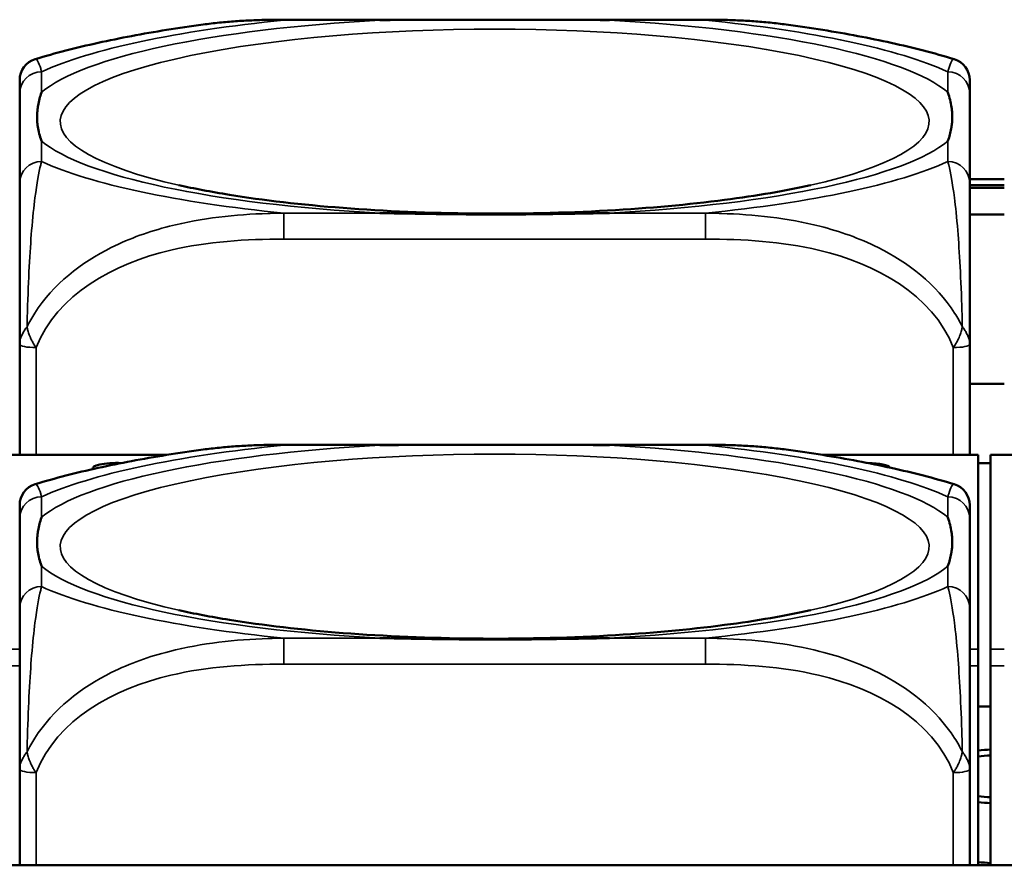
# Model space of a CAD drawing. Header units: inches. Extents: x 3.3 to 58.3, y 0.8 to 38.3.
# Tile 20 of 162: x 24.258 to 24.968, y 3.369 to 3.979. Entities that reach past the tile are written whole.
import ezdxf

# ---------------------------------------------------------------- set-up
doc = ezdxf.new("R2010")
doc.units = ezdxf.units.IN
doc.header["$MEASUREMENT"] = 0
doc.layers.add('Visible (ANSI)', color=7, linetype='Continuous', lineweight=50)
doc.layers.add('Visible Narrow (ANSI)', color=7, linetype='Continuous', lineweight=35)

msp = doc.modelspace()

# ---------------------------------------------------------------- linework, layer by layer
at = {"layer": 'Visible (ANSI)'}
for p, q in [((24.4489, 3.97861), (24.75282, 3.97861)), ((24.25834, 3.92565), (24.25834, 3.86096)), ((24.94337, 3.86096), (24.94337, 3.92565)), ((24.94337, 3.86351), (24.96834, 3.86351)), ((24.96834, 3.85925), (24.94337, 3.85925)), ((24.96834, 3.8573), (24.94337, 3.8573)), ((24.94337, 3.83816), (24.96834, 3.83816)), ((24.25834, 3.74465), (24.25834, 3.66472)), ((24.94337, 3.66472), (24.94337, 3.74465)), ((24.96834, 3.71603), (24.94337, 3.71603)), ((24.4489, 3.67209), (24.75282, 3.67209)), ((24.36442, 3.66472), (24.24848, 3.66472)), ((24.94948, 3.66472), (24.8373, 3.66472)), ((24.94948, 3.66472), (24.94948, 3.6645)), ((24.94948, 3.52465), (24.94948, 3.6645)), ((24.95848, 3.6645), (24.95848, 3.66472)), ((25.07442, 3.66472), (24.95848, 3.66472)), ((24.95848, 3.6645), (24.95848, 3.52465)), ((24.95848, 3.65873), (24.94948, 3.65873)), ((24.25834, 3.61913), (24.25834, 3.55444)), ((24.94337, 3.55444), (24.94337, 3.61913)), ((24.94948, 3.52465), (24.94948, 3.51275)), ((24.95848, 3.51275), (24.95848, 3.52465)), ((24.94948, 3.51275), (24.94948, 3.3688)), ((24.95848, 3.51275), (24.95848, 3.3688)), ((24.94948, 3.48344), (24.95848, 3.48344)), ((24.25834, 3.43814), (24.25834, 3.3688)), ((24.94337, 3.3688), (24.94337, 3.43814)), ((33.5021, 3.3688), (22.08707, 3.3688))]:
    msp.add_line(p, q, dxfattribs=at)
for centre, start, end in [((24.27409, 3.93508), 106.91867, 180), ((24.92763, 3.93508), 0, 73.08133), ((24.27409, 3.62856), 106.91867, 180), ((24.92763, 3.62856), 0, 73.08133)]:
    msp.add_arc(centre, 0.01575, start, end, dxfattribs=at)
for centre, major_axis, start_param, end_param in [((24.32848, 3.65521), (-0.0175, 0), 4.533594, 6.455023), ((24.86848, 3.65521), (0.0175, 0), 0.102962, 1.490952), ((24.98258, 3.43298), (0.094, 0), 1.830012, 1.930575), ((24.98258, 3.43298), (0.075, 0), 1.897854, 2.027796), ((24.98258, 3.43298), (-0.075, 0), 1.113797, 1.243739), ((24.98258, 3.43298), (-0.094, 0), 1.211017, 1.31158), ((24.98258, 3.38999), (-0.095, 0), 1.214974, 1.314371)]:
    msp.add_ellipse(centre, major_axis=major_axis, ratio=0.21286, start_param=start_param, end_param=end_param, dxfattribs=at)
for points, knots in [([(24.39055, 3.9751), (24.39447, 3.97563), (24.39839, 3.97609), (24.40622, 3.97688), (24.41013, 3.97721), (24.41794, 3.97775), (24.42184, 3.97797), (24.42962, 3.9783), (24.4335, 3.97842), (24.44123, 3.97857), (24.44507, 3.97861), (24.4489, 3.97861)], [-0.1421395, -0.1421395, -0.1421395, -0.1421395, -0.1137116, -0.1137116, -0.0852837, -0.0852837, -0.0568558, -0.0568558, -0.0284279, -0.0284279, 0, 0, 0, 0]), ([(24.51811, 3.97825), (24.51855, 3.97825), (24.51898, 3.97826), (24.53549, 3.97852), (24.55155, 3.97857), (24.57451, 3.9786), (24.5812, 3.9786), (24.59038, 3.97861), (24.59285, 3.97861), (24.59693, 3.97861), (24.59854, 3.97861), (24.60167, 3.97861), (24.60319, 3.97861), (24.60676, 3.97861), (24.60881, 3.97861), (24.61499, 3.97861), (24.61911, 3.9786), (24.62885, 3.9786), (24.63445, 3.97859), (24.65421, 3.97855), (24.66825, 3.97849), (24.68273, 3.97826), (24.68317, 3.97825), (24.68361, 3.97825)], [-0.416114, -0.416114, -0.416114, -0.416114, -0.4127691, -0.4127691, -0.2896446, -0.2896446, -0.2388934, -0.2388934, -0.2201881, -0.2201881, -0.2080204, -0.2080204, -0.196499, -0.196499, -0.1809939, -0.1809939, -0.149741, -0.149741, -0.1073162, -0.1073162, 0, 0, 0.0033356, 0.0033356, 0.0033356, 0.0033356]), ([(24.75282, 3.97861), (24.75665, 3.97861), (24.76049, 3.97857), (24.76822, 3.97842), (24.77209, 3.9783), (24.77987, 3.97797), (24.78377, 3.97775), (24.79159, 3.97721), (24.7955, 3.97688), (24.80333, 3.97609), (24.80725, 3.97563), (24.81116, 3.9751)], [0, 0, 0, 0, 0.0284279, 0.0284279, 0.0568558, 0.0568558, 0.0852837, 0.0852837, 0.1137116, 0.1137116, 0.1421395, 0.1421395, 0.1421395, 0.1421395]), ([(24.39055, 3.9751), (24.38165, 3.97389), (24.3729, 3.9726), (24.35573, 3.96985), (24.34731, 3.96839), (24.33083, 3.96528), (24.32277, 3.96364), (24.30699, 3.96016), (24.29927, 3.95832), (24.28416, 3.95442), (24.27676, 3.95235), (24.26951, 3.95015)], [3.7088552, 3.7088552, 3.7088552, 3.7088552, 3.7874457, 3.7874457, 3.8660363, 3.8660363, 3.9446268, 3.9446268, 4.0232173, 4.0232173, 4.1018079, 4.1018079, 4.1018079, 4.1018079]), ([(24.93221, 3.95015), (24.92495, 3.95235), (24.91756, 3.95442), (24.90245, 3.95832), (24.89473, 3.96016), (24.87895, 3.96364), (24.87088, 3.96528), (24.8544, 3.96839), (24.84599, 3.96985), (24.82882, 3.9726), (24.82007, 3.97389), (24.81116, 3.9751)], [2.1813774, 2.1813774, 2.1813774, 2.1813774, 2.259968, 2.259968, 2.3385585, 2.3385585, 2.417149, 2.417149, 2.4957396, 2.4957396, 2.5743301, 2.5743301, 2.5743301, 2.5743301]), ([(24.94337, 3.92565), (24.94337, 3.92641), (24.94337, 3.92714), (24.94337, 3.92784), (24.94337, 3.93213), (24.94337, 3.93512), (24.94337, 3.93511)], [0, 0, 0, 0, 0.0272471, 0.0272471, 0.0272471, 0.1946839, 0.1946839, 0.1946839, 0.1946839]), ([(24.27409, 3.89108), (24.27406, 3.89117), (24.27402, 3.89126), (24.27278, 3.89477), (24.27192, 3.89806), (24.27121, 3.90282), (24.27107, 3.90422), (24.27096, 3.90615), (24.27094, 3.90668), (24.27092, 3.90754), (24.27091, 3.90788), (24.27091, 3.90855), (24.27091, 3.90887), (24.27093, 3.90963), (24.27094, 3.91007), (24.271, 3.9114), (24.27106, 3.91229), (24.27126, 3.9144), (24.27142, 3.91562), (24.27214, 3.91994), (24.27293, 3.92303), (24.27402, 3.92612), (24.27406, 3.92621), (24.27409, 3.9263)], [-0.416114, -0.416114, -0.416114, -0.416114, -0.4127691, -0.4127691, -0.2896446, -0.2896446, -0.2388934, -0.2388934, -0.2201881, -0.2201881, -0.2080204, -0.2080204, -0.196499, -0.196499, -0.1809939, -0.1809939, -0.149741, -0.149741, -0.1073162, -0.1073162, 0, 0, 0.0033356, 0.0033356, 0.0033356, 0.0033356]), ([(24.92763, 3.9263), (24.92766, 3.92621), (24.92769, 3.92612), (24.92894, 3.9226), (24.9298, 3.91905), (24.9305, 3.91404), (24.93065, 3.91259), (24.93076, 3.91061), (24.93078, 3.91008), (24.9308, 3.90921), (24.9308, 3.90887), (24.9308, 3.9082), (24.9308, 3.90788), (24.93079, 3.90712), (24.93078, 3.90669), (24.93072, 3.90538), (24.93066, 3.90452), (24.93045, 3.90248), (24.93029, 3.90132), (24.92957, 3.89722), (24.92878, 3.89434), (24.92769, 3.89126), (24.92766, 3.89117), (24.92763, 3.89108)], [-0.416114, -0.416114, -0.416114, -0.416114, -0.4127691, -0.4127691, -0.2896446, -0.2896446, -0.2388934, -0.2388934, -0.2201881, -0.2201881, -0.2080204, -0.2080204, -0.196499, -0.196499, -0.1809939, -0.1809939, -0.149741, -0.149741, -0.1073162, -0.1073162, 0, 0, 0.0033356, 0.0033356, 0.0033356, 0.0033356]), ([(24.25834, 3.86096), (24.25834, 3.85516), (24.25834, 3.84746), (24.25834, 3.83559), (24.25834, 3.81741), (24.25834, 3.78621), (24.25834, 3.74465)], [3.9382945, 3.9382945, 3.9382945, 3.9382945, 4.1457245, 4.1457245, 4.1457245, 4.463515, 4.463515, 4.463515, 4.463515]), ([(24.82851, 3.85928), (24.81099, 3.85534), (24.78994, 3.85167), (24.74081, 3.84527), (24.71222, 3.84266), (24.65124, 3.83925), (24.61874, 3.8385), (24.554, 3.83912), (24.52177, 3.8405), (24.46171, 3.84516), (24.43383, 3.84842), (24.39626, 3.8545), (24.38406, 3.85684), (24.37321, 3.85928)], [5.469743, 5.469743, 5.469743, 5.469743, 5.734301, 5.734301, 6.025686, 6.025686, 6.328033, 6.328033, 6.632722, 6.632722, 6.932824, 6.932824, 7.096627, 7.096627, 7.096627, 7.096627]), ([(24.94337, 3.74465), (24.94337, 3.78621), (24.94337, 3.81741), (24.94337, 3.83559), (24.94337, 3.84746), (24.94337, 3.85516), (24.94337, 3.86096)], [-0.5252205, -0.5252205, -0.5252205, -0.5252205, -0.20743, -0.20743, -0.20743, 0, 0, 0, 0]), ([(24.68361, 3.83914), (24.68317, 3.83913), (24.68273, 3.83912), (24.66825, 3.83888), (24.65421, 3.83861), (24.63445, 3.83835), (24.62885, 3.83828), (24.61911, 3.8382), (24.61499, 3.83818), (24.60881, 3.83815), (24.60676, 3.83815), (24.60319, 3.83814), (24.60167, 3.83814), (24.59854, 3.83814), (24.59693, 3.83814), (24.59285, 3.83815), (24.59038, 3.83816), (24.5812, 3.83821), (24.57451, 3.83827), (24.55155, 3.83853), (24.53549, 3.83885), (24.51898, 3.83912), (24.51855, 3.83913), (24.51811, 3.83914)], [-0.4149464, -0.4149464, -0.4149464, -0.4149464, -0.41162, -0.41162, -0.3046026, -0.3046026, -0.2622958, -0.2622958, -0.23113, -0.23113, -0.215668, -0.215668, -0.2041787, -0.2041787, -0.1920448, -0.1920448, -0.1733916, -0.1733916, -0.1227817, -0.1227817, 0, 0, 0.0033356, 0.0033356, 0.0033356, 0.0033356]), ([(24.39055, 3.66858), (24.39447, 3.66912), (24.39839, 3.66957), (24.40622, 3.67036), (24.41013, 3.67069), (24.41794, 3.67124), (24.42184, 3.67145), (24.42962, 3.67179), (24.4335, 3.6719), (24.44123, 3.67205), (24.44507, 3.67209), (24.4489, 3.67209)], [-0.1421395, -0.1421395, -0.1421395, -0.1421395, -0.1137116, -0.1137116, -0.0852837, -0.0852837, -0.0568558, -0.0568558, -0.0284279, -0.0284279, 0, 0, 0, 0]), ([(24.51811, 3.67173), (24.51855, 3.67174), (24.51898, 3.67174), (24.53549, 3.672), (24.55155, 3.67205), (24.57451, 3.67208), (24.5812, 3.67209), (24.59038, 3.67209), (24.59285, 3.67209), (24.59693, 3.67209), (24.59854, 3.67209), (24.60167, 3.67209), (24.60319, 3.67209), (24.60676, 3.67209), (24.60881, 3.67209), (24.61499, 3.67209), (24.61911, 3.67209), (24.62885, 3.67208), (24.63445, 3.67208), (24.65421, 3.67203), (24.66825, 3.67197), (24.68273, 3.67174), (24.68317, 3.67174), (24.68361, 3.67173)], [-0.416114, -0.416114, -0.416114, -0.416114, -0.4127691, -0.4127691, -0.2896446, -0.2896446, -0.2388934, -0.2388934, -0.2201881, -0.2201881, -0.2080204, -0.2080204, -0.196499, -0.196499, -0.1809939, -0.1809939, -0.149741, -0.149741, -0.1073162, -0.1073162, 0, 0, 0.0033356, 0.0033356, 0.0033356, 0.0033356]), ([(24.75282, 3.67209), (24.75665, 3.67209), (24.76049, 3.67205), (24.76822, 3.6719), (24.77209, 3.67179), (24.77987, 3.67145), (24.78377, 3.67124), (24.79159, 3.67069), (24.7955, 3.67036), (24.80333, 3.66957), (24.80725, 3.66912), (24.81116, 3.66858)], [0, 0, 0, 0, 0.0284279, 0.0284279, 0.0568558, 0.0568558, 0.0852837, 0.0852837, 0.1137116, 0.1137116, 0.1421395, 0.1421395, 0.1421395, 0.1421395]), ([(24.39055, 3.66858), (24.38165, 3.66738), (24.3729, 3.66608), (24.35573, 3.66333), (24.34731, 3.66187), (24.33083, 3.65876), (24.32277, 3.65712), (24.30699, 3.65364), (24.29927, 3.6518), (24.28416, 3.6479), (24.27676, 3.64583), (24.26951, 3.64363)], [3.7088552, 3.7088552, 3.7088552, 3.7088552, 3.7874457, 3.7874457, 3.8660363, 3.8660363, 3.9446268, 3.9446268, 4.0232173, 4.0232173, 4.1018079, 4.1018079, 4.1018079, 4.1018079]), ([(24.93221, 3.64363), (24.92495, 3.64583), (24.91756, 3.6479), (24.90245, 3.6518), (24.89473, 3.65364), (24.87895, 3.65712), (24.87088, 3.65876), (24.8544, 3.66187), (24.84599, 3.66333), (24.82882, 3.66608), (24.82007, 3.66738), (24.81116, 3.66858)], [2.1813774, 2.1813774, 2.1813774, 2.1813774, 2.259968, 2.259968, 2.3385585, 2.3385585, 2.417149, 2.417149, 2.4957396, 2.4957396, 2.5743301, 2.5743301, 2.5743301, 2.5743301]), ([(24.94337, 3.61913), (24.94337, 3.61989), (24.94337, 3.62063), (24.94337, 3.62132), (24.94337, 3.62561), (24.94337, 3.6286), (24.94337, 3.62859)], [0, 0, 0, 0, 0.0272471, 0.0272471, 0.0272471, 0.1946839, 0.1946839, 0.1946839, 0.1946839]), ([(24.27409, 3.58456), (24.27406, 3.58465), (24.27402, 3.58474), (24.27278, 3.58825), (24.27192, 3.59154), (24.27121, 3.59631), (24.27107, 3.5977), (24.27096, 3.59964), (24.27094, 3.60016), (24.27092, 3.60102), (24.27091, 3.60136), (24.27091, 3.60203), (24.27091, 3.60235), (24.27093, 3.60312), (24.27094, 3.60355), (24.271, 3.60488), (24.27106, 3.60577), (24.27126, 3.60788), (24.27142, 3.6091), (24.27214, 3.61342), (24.27293, 3.61651), (24.27402, 3.6196), (24.27406, 3.61969), (24.27409, 3.61979)], [-0.416114, -0.416114, -0.416114, -0.416114, -0.4127691, -0.4127691, -0.2896446, -0.2896446, -0.2388934, -0.2388934, -0.2201881, -0.2201881, -0.2080204, -0.2080204, -0.196499, -0.196499, -0.1809939, -0.1809939, -0.149741, -0.149741, -0.1073162, -0.1073162, 0, 0, 0.0033356, 0.0033356, 0.0033356, 0.0033356]), ([(24.92763, 3.61979), (24.92766, 3.61969), (24.92769, 3.6196), (24.92894, 3.61608), (24.9298, 3.61253), (24.9305, 3.60752), (24.93065, 3.60607), (24.93076, 3.6041), (24.93078, 3.60357), (24.9308, 3.60269), (24.9308, 3.60235), (24.9308, 3.60168), (24.9308, 3.60136), (24.93079, 3.6006), (24.93078, 3.60017), (24.93072, 3.59887), (24.93066, 3.598), (24.93045, 3.59597), (24.93029, 3.5948), (24.92957, 3.59071), (24.92878, 3.58782), (24.92769, 3.58474), (24.92766, 3.58465), (24.92763, 3.58456)], [-0.416114, -0.416114, -0.416114, -0.416114, -0.4127691, -0.4127691, -0.2896446, -0.2896446, -0.2388934, -0.2388934, -0.2201881, -0.2201881, -0.2080204, -0.2080204, -0.196499, -0.196499, -0.1809939, -0.1809939, -0.149741, -0.149741, -0.1073162, -0.1073162, 0, 0, 0.0033356, 0.0033356, 0.0033356, 0.0033356]), ([(24.25834, 3.55444), (24.25834, 3.54864), (24.25834, 3.54094), (24.25834, 3.52907), (24.25834, 3.51089), (24.25834, 3.47969), (24.25834, 3.43814)], [3.9382945, 3.9382945, 3.9382945, 3.9382945, 4.1457245, 4.1457245, 4.1457245, 4.463515, 4.463515, 4.463515, 4.463515]), ([(24.82851, 3.55276), (24.81099, 3.54882), (24.78994, 3.54515), (24.74081, 3.53875), (24.71222, 3.53615), (24.65124, 3.53273), (24.61874, 3.53199), (24.554, 3.5326), (24.52177, 3.53398), (24.46171, 3.53864), (24.43383, 3.5419), (24.39626, 3.54798), (24.38406, 3.55032), (24.37321, 3.55276)], [5.469743, 5.469743, 5.469743, 5.469743, 5.734301, 5.734301, 6.025686, 6.025686, 6.328033, 6.328033, 6.632722, 6.632722, 6.932824, 6.932824, 7.096627, 7.096627, 7.096627, 7.096627]), ([(24.94337, 3.43814), (24.94337, 3.47969), (24.94337, 3.51089), (24.94337, 3.52907), (24.94337, 3.54094), (24.94337, 3.54864), (24.94337, 3.55444)], [-0.5252205, -0.5252205, -0.5252205, -0.5252205, -0.20743, -0.20743, -0.20743, 0, 0, 0, 0]), ([(24.68361, 3.53262), (24.68317, 3.53261), (24.68273, 3.5326), (24.66825, 3.53236), (24.65421, 3.53209), (24.63445, 3.53183), (24.62885, 3.53176), (24.61911, 3.53168), (24.61499, 3.53166), (24.60881, 3.53164), (24.60676, 3.53163), (24.60319, 3.53162), (24.60167, 3.53162), (24.59854, 3.53162), (24.59693, 3.53163), (24.59285, 3.53163), (24.59038, 3.53164), (24.5812, 3.53169), (24.57451, 3.53175), (24.55155, 3.53202), (24.53549, 3.53233), (24.51898, 3.5326), (24.51855, 3.53261), (24.51811, 3.53262)], [-0.4149464, -0.4149464, -0.4149464, -0.4149464, -0.41162, -0.41162, -0.3046026, -0.3046026, -0.2622958, -0.2622958, -0.23113, -0.23113, -0.215668, -0.215668, -0.2041787, -0.2041787, -0.1920448, -0.1920448, -0.1733916, -0.1733916, -0.1227817, -0.1227817, 0, 0, 0.0033356, 0.0033356, 0.0033356, 0.0033356])]:
    msp.add_open_spline(points, degree=3, knots=knots, dxfattribs=at)
for points in [[(24.25834, 3.93508), (24.25834, 3.93508), (24.25834, 3.93109), (24.25834, 3.92565)], [(24.25834, 3.62856), (24.25834, 3.62856), (24.25834, 3.62457), (24.25834, 3.61913)]]:
    msp.add_open_spline(points, degree=3, dxfattribs=at)
at = {"layer": 'Visible Narrow (ANSI)'}
for p, q in [((24.4489, 3.97861), (24.4489, 3.97825)), ((24.4489, 3.97825), (24.51811, 3.97825)), ((24.68361, 3.97825), (24.75282, 3.97825)), ((24.75282, 3.97861), (24.75282, 3.97825)), ((24.27409, 3.9263), (24.27409, 3.94104)), ((24.92763, 3.94104), (24.92763, 3.9263)), ((24.27409, 3.87634), (24.27409, 3.89108)), ((24.92763, 3.89108), (24.92763, 3.87634)), ((24.4489, 3.83914), (24.4489, 3.8204)), ((24.51811, 3.83914), (24.4489, 3.83914)), ((24.75282, 3.83914), (24.68361, 3.83914)), ((24.75282, 3.83914), (24.75282, 3.8204)), ((24.4489, 3.8204), (24.75282, 3.8204)), ((24.27015, 3.66472), (24.27015, 3.74214)), ((24.93156, 3.74214), (24.93156, 3.66472)), ((24.4489, 3.67209), (24.4489, 3.67173)), ((24.4489, 3.67173), (24.51811, 3.67173)), ((24.68361, 3.67173), (24.75282, 3.67173)), ((24.75282, 3.67209), (24.75282, 3.67173)), ((24.24848, 3.6645), (24.36299, 3.6645)), ((24.83872, 3.6645), (24.94948, 3.6645)), ((24.95848, 3.6645), (25.07299, 3.6645)), ((24.27409, 3.61979), (24.27409, 3.63452)), ((24.92763, 3.63452), (24.92763, 3.61979)), ((24.27409, 3.56983), (24.27409, 3.58456)), ((24.92763, 3.58456), (24.92763, 3.56983)), ((24.4489, 3.53262), (24.4489, 3.51388)), ((24.51811, 3.53262), (24.4489, 3.53262)), ((24.75282, 3.53262), (24.68361, 3.53262)), ((24.75282, 3.53262), (24.75282, 3.51388)), ((24.25834, 3.52465), (24.24848, 3.52465)), ((24.94948, 3.52465), (24.94337, 3.52465)), ((24.96834, 3.52465), (24.95848, 3.52465)), ((24.24848, 3.51275), (24.25834, 3.51275)), ((24.4489, 3.51388), (24.75282, 3.51388)), ((24.94337, 3.51275), (24.94948, 3.51275)), ((24.95848, 3.51275), (24.96834, 3.51275)), ((24.27015, 3.3688), (24.27015, 3.43562)), ((24.93156, 3.43562), (24.93156, 3.3688))]:
    msp.add_line(p, q, dxfattribs=at)
for centre, major_axis, ratio, start_param, end_param in [((24.60086, 3.90509), (-0.31328, 0), 0.21286, 2.384238, 7.04054), ((24.60086, 3.90869), (-0.33708, 0), 0.21286, 4.960405, 6.035169), ((24.60086, 3.90869), (-0.36037, 0), 0.21286, 5.147686, 5.847888), ((24.60086, 3.90869), (0.33708, 0), 0.21286, 0.248016, 1.32278), ((24.60086, 3.90869), (-0.36037, 0), 0.21286, 3.57689, 4.277092), ((25.31086, 3.90509), (-0.31328, 0), 0.21286, 2.384238, 7.04054), ((24.27409, 3.92565), (-0.01575, 0), 0.977083, 4.712389, 6.283185), ((24.92763, 3.92565), (0.01575, 0), 0.977083, 0, 1.570796), ((24.60086, 3.90869), (-0.33708, 0), 0.21286, 0.248016, 1.32278), ((24.60086, 3.90869), (0.33708, 0), 0.21286, 4.960405, 6.035169), ((24.27409, 3.86096), (-0.01575, 0), 0.977083, 4.712389, 6.283185), ((24.60086, 3.90869), (0.36037, 0), 0.21286, 3.57689, 4.277092), ((24.60086, 3.90869), (0.36037, 0), 0.21286, 5.147686, 5.847888), ((24.92763, 3.86096), (0.01575, 0), 0.977083, 0, 1.570796), ((24.27015, 3.74465), (-0.01181, 0), 0.21286, 0, 1.570796), ((24.93156, 3.74465), (0.01181, 0), 0.21286, 4.712389, 6.283185), ((24.60086, 3.59857), (-0.31328, 0), 0.21286, 2.384238, 7.04054), ((24.60086, 3.60217), (-0.33708, 0), 0.21286, 4.960405, 6.035169), ((24.60086, 3.60217), (-0.36037, 0), 0.21286, 5.147686, 5.847888), ((24.60086, 3.60217), (0.33708, 0), 0.21286, 0.248016, 1.32278), ((24.60086, 3.60217), (-0.36037, 0), 0.21286, 3.57689, 4.277092), ((25.31086, 3.59857), (-0.31328, 0), 0.21286, 2.384238, 7.04054), ((24.27409, 3.61913), (-0.01575, 0), 0.977083, 4.712389, 6.283185), ((24.92763, 3.61913), (0.01575, 0), 0.977083, 0, 1.570796), ((24.60086, 3.60217), (-0.33708, 0), 0.21286, 0.248016, 1.32278), ((24.60086, 3.60217), (0.33708, 0), 0.21286, 4.960405, 6.035169), ((24.27409, 3.55444), (-0.01575, 0), 0.977083, 4.712389, 6.283185), ((24.60086, 3.60217), (0.36037, 0), 0.21286, 3.57689, 4.277092), ((24.60086, 3.60217), (0.36037, 0), 0.21286, 5.147686, 5.847888), ((24.92763, 3.55444), (0.01575, 0), 0.977083, 0, 1.570796), ((24.27015, 3.43814), (-0.01181, 0), 0.21286, 0, 1.570796), ((24.93156, 3.43814), (0.01181, 0), 0.21286, 4.712389, 6.283185)]:
    msp.add_ellipse(centre, major_axis=major_axis, ratio=ratio, start_param=start_param, end_param=end_param, dxfattribs=at)
for points, knots in [([(24.39055, 3.9751), (24.40626, 3.97723), (24.42206, 3.97811), (24.44137, 3.9783), (24.44515, 3.97829), (24.4489, 3.97825)], [-0.1421395, -0.1421395, -0.1421395, -0.1421395, -0.0278591, -0.0278591, 0, 0, 0, 0]), ([(24.75282, 3.97825), (24.75657, 3.97829), (24.76034, 3.9783), (24.77966, 3.97811), (24.79546, 3.97723), (24.81116, 3.9751)], [0, 0, 0, 0, 0.0278591, 0.0278591, 0.1421395, 0.1421395, 0.1421395, 0.1421395]), ([(24.27409, 3.94104), (24.27389, 3.94184), (24.27368, 3.9426), (24.27221, 3.94767), (24.27083, 3.95055), (24.26951, 3.95015)], [0, 0, 0, 0, 0.0278591, 0.0278591, 0.1946839, 0.1946839, 0.1946839, 0.1946839]), ([(24.93221, 3.95015), (24.93088, 3.95055), (24.92951, 3.94767), (24.92804, 3.9426), (24.92783, 3.94184), (24.92763, 3.94104)], [-0.1946839, -0.1946839, -0.1946839, -0.1946839, -0.0278591, -0.0278591, 0, 0, 0, 0]), ([(24.26363, 3.75716), (24.26371, 3.76083), (24.26381, 3.76449), (24.26462, 3.79171), (24.26571, 3.81137), (24.2677, 3.836), (24.26852, 3.84372), (24.27073, 3.86094), (24.27216, 3.8683), (24.27368, 3.87471), (24.27389, 3.87555), (24.27409, 3.87634)], [-4.4390134, -4.4390134, -4.4390134, -4.4390134, -4.4135105, -4.4135105, -4.2449302, -4.2449302, -4.1395675, -4.1395675, -3.9661536, -3.9661536, -3.9382945, -3.9382945, -3.9382945, -3.9382945]), ([(24.92763, 3.87634), (24.92783, 3.87555), (24.92804, 3.87471), (24.92956, 3.8683), (24.93099, 3.86094), (24.9332, 3.84372), (24.93401, 3.836), (24.93601, 3.81137), (24.9371, 3.79171), (24.93791, 3.76449), (24.938, 3.76083), (24.93809, 3.75716)], [0, 0, 0, 0, 0.0278591, 0.0278591, 0.201273, 0.201273, 0.3066357, 0.3066357, 0.475216, 0.475216, 0.5007189, 0.5007189, 0.5007189, 0.5007189]), ([(24.4489, 3.83914), (24.44515, 3.83909), (24.44137, 3.83901), (24.41402, 3.8381), (24.38984, 3.83559), (24.352, 3.82595), (24.33794, 3.82105), (24.30271, 3.80349), (24.28259, 3.78789), (24.26716, 3.76378), (24.26532, 3.76049), (24.26363, 3.75716)], [0, 0, 0, 0, 0.0278591, 0.0278591, 0.201273, 0.201273, 0.3066357, 0.3066357, 0.475216, 0.475216, 0.5007189, 0.5007189, 0.5007189, 0.5007189]), ([(24.93809, 3.75716), (24.93639, 3.76049), (24.93456, 3.76378), (24.91913, 3.78789), (24.89901, 3.80349), (24.86377, 3.82105), (24.84972, 3.82595), (24.81188, 3.83559), (24.7877, 3.8381), (24.76034, 3.83901), (24.75657, 3.83909), (24.75282, 3.83914)], [-4.4390134, -4.4390134, -4.4390134, -4.4390134, -4.4135105, -4.4135105, -4.2449302, -4.2449302, -4.1395675, -4.1395675, -3.9661536, -3.9661536, -3.9382945, -3.9382945, -3.9382945, -3.9382945]), ([(24.27015, 3.74214), (24.28504, 3.78053), (24.32664, 3.80287), (24.36729, 3.8124), (24.39382, 3.81862), (24.42167, 3.8204), (24.4489, 3.8204)], [-0.5252205, -0.5252205, -0.5252205, -0.5252205, -0.20743, -0.20743, -0.20743, 0, 0, 0, 0]), ([(24.75282, 3.8204), (24.78004, 3.8204), (24.8079, 3.81862), (24.83443, 3.8124), (24.87507, 3.80287), (24.91668, 3.78053), (24.93156, 3.74214)], [3.9382945, 3.9382945, 3.9382945, 3.9382945, 4.1457245, 4.1457245, 4.1457245, 4.463515, 4.463515, 4.463515, 4.463515]), ([(24.26363, 3.75716), (24.26304, 3.75642), (24.2625, 3.75567), (24.26146, 3.75407), (24.26096, 3.75322), (24.26025, 3.75184), (24.26, 3.75131), (24.25966, 3.75052), (24.25956, 3.75026), (24.2593, 3.74958), (24.25915, 3.74917), (24.25882, 3.74809), (24.25866, 3.74743), (24.25841, 3.74606), (24.25834, 3.74535), (24.25834, 3.74465)], [-0.00012419, -0.00012419, -0.00012419, -0.00012419, 0.00449537, 0.00449537, 0.00977487, 0.00977487, 0.01307456, 0.01307456, 0.0147244, 0.0147244, 0.01736415, 0.01736415, 0.02158775, 0.02158775, 0.02627331, 0.02627331, 0.02627331, 0.02627331]), ([(24.27015, 3.74214), (24.26954, 3.74297), (24.26898, 3.74381), (24.268, 3.74544), (24.26756, 3.74623), (24.26691, 3.74752), (24.26666, 3.74801), (24.26629, 3.74883), (24.26615, 3.74914), (24.26575, 3.75009), (24.2655, 3.75072), (24.26488, 3.75238), (24.26455, 3.75341), (24.26402, 3.75535), (24.2638, 3.75625), (24.26363, 3.75716)], [-0.02627331, -0.02627331, -0.02627331, -0.02627331, -0.02158775, -0.02158775, -0.01736415, -0.01736415, -0.0147244, -0.0147244, -0.01307456, -0.01307456, -0.00977487, -0.00977487, -0.00449537, -0.00449537, 0.00012419, 0.00012419, 0.00012419, 0.00012419]), ([(24.93809, 3.75716), (24.93791, 3.75625), (24.9377, 3.75535), (24.93716, 3.75341), (24.93683, 3.75238), (24.93622, 3.75072), (24.93597, 3.75009), (24.93556, 3.74914), (24.93543, 3.74883), (24.93505, 3.74801), (24.93481, 3.74752), (24.93415, 3.74623), (24.93372, 3.74544), (24.93273, 3.74381), (24.93217, 3.74297), (24.93156, 3.74214)], [-0.00012419, -0.00012419, -0.00012419, -0.00012419, 0.00449537, 0.00449537, 0.00977487, 0.00977487, 0.01307456, 0.01307456, 0.0147244, 0.0147244, 0.01736415, 0.01736415, 0.02158775, 0.02158775, 0.02627331, 0.02627331, 0.02627331, 0.02627331]), ([(24.94337, 3.74465), (24.94337, 3.74535), (24.9433, 3.74606), (24.94306, 3.74743), (24.9429, 3.74809), (24.94256, 3.74917), (24.94242, 3.74958), (24.94216, 3.75026), (24.94205, 3.75052), (24.94172, 3.75131), (24.94147, 3.75184), (24.94076, 3.75322), (24.94026, 3.75407), (24.93921, 3.75567), (24.93868, 3.75642), (24.93809, 3.75716)], [-0.02627331, -0.02627331, -0.02627331, -0.02627331, -0.02158775, -0.02158775, -0.01736415, -0.01736415, -0.0147244, -0.0147244, -0.01307456, -0.01307456, -0.00977487, -0.00977487, -0.00449537, -0.00449537, 0.00012419, 0.00012419, 0.00012419, 0.00012419]), ([(24.39055, 3.66859), (24.40626, 3.67072), (24.42206, 3.67159), (24.44137, 3.67178), (24.44515, 3.67177), (24.4489, 3.67173)], [-0.1421395, -0.1421395, -0.1421395, -0.1421395, -0.0278591, -0.0278591, 0, 0, 0, 0]), ([(24.75282, 3.67173), (24.75657, 3.67177), (24.76034, 3.67178), (24.77966, 3.67159), (24.79546, 3.67072), (24.81116, 3.66859)], [0, 0, 0, 0, 0.0278591, 0.0278591, 0.1421395, 0.1421395, 0.1421395, 0.1421395]), ([(24.27409, 3.63452), (24.27389, 3.63532), (24.27368, 3.63608), (24.27221, 3.64115), (24.27083, 3.64403), (24.26951, 3.64363)], [0, 0, 0, 0, 0.0278591, 0.0278591, 0.1946839, 0.1946839, 0.1946839, 0.1946839]), ([(24.93221, 3.64363), (24.93088, 3.64403), (24.92951, 3.64115), (24.92804, 3.63608), (24.92783, 3.63532), (24.92763, 3.63452)], [-0.1946839, -0.1946839, -0.1946839, -0.1946839, -0.0278591, -0.0278591, 0, 0, 0, 0]), ([(24.26363, 3.45064), (24.26371, 3.45431), (24.26381, 3.45798), (24.26462, 3.48519), (24.26571, 3.50485), (24.2677, 3.52948), (24.26852, 3.5372), (24.27073, 3.55442), (24.27216, 3.56178), (24.27368, 3.56819), (24.27389, 3.56903), (24.27409, 3.56983)], [-4.4390134, -4.4390134, -4.4390134, -4.4390134, -4.4135105, -4.4135105, -4.2449302, -4.2449302, -4.1395675, -4.1395675, -3.9661536, -3.9661536, -3.9382945, -3.9382945, -3.9382945, -3.9382945]), ([(24.92763, 3.56983), (24.92783, 3.56903), (24.92804, 3.56819), (24.92956, 3.56178), (24.93099, 3.55442), (24.9332, 3.5372), (24.93401, 3.52948), (24.93601, 3.50485), (24.9371, 3.48519), (24.93791, 3.45798), (24.938, 3.45431), (24.93809, 3.45064)], [0, 0, 0, 0, 0.0278591, 0.0278591, 0.201273, 0.201273, 0.3066357, 0.3066357, 0.475216, 0.475216, 0.5007189, 0.5007189, 0.5007189, 0.5007189]), ([(24.4489, 3.53262), (24.44515, 3.53258), (24.44137, 3.53249), (24.41402, 3.53158), (24.38984, 3.52907), (24.352, 3.51943), (24.33794, 3.51453), (24.30271, 3.49697), (24.28259, 3.48137), (24.26716, 3.45726), (24.26532, 3.45397), (24.26363, 3.45064)], [0, 0, 0, 0, 0.0278591, 0.0278591, 0.201273, 0.201273, 0.3066357, 0.3066357, 0.475216, 0.475216, 0.5007189, 0.5007189, 0.5007189, 0.5007189]), ([(24.93809, 3.45064), (24.93639, 3.45397), (24.93456, 3.45726), (24.91913, 3.48137), (24.89901, 3.49697), (24.86377, 3.51453), (24.84972, 3.51943), (24.81188, 3.52907), (24.7877, 3.53158), (24.76034, 3.53249), (24.75657, 3.53258), (24.75282, 3.53262)], [-4.4390134, -4.4390134, -4.4390134, -4.4390134, -4.4135105, -4.4135105, -4.2449302, -4.2449302, -4.1395675, -4.1395675, -3.9661536, -3.9661536, -3.9382945, -3.9382945, -3.9382945, -3.9382945]), ([(24.27015, 3.43562), (24.28504, 3.47401), (24.32664, 3.49636), (24.36729, 3.50588), (24.39382, 3.5121), (24.42167, 3.51388), (24.4489, 3.51388)], [-0.5252205, -0.5252205, -0.5252205, -0.5252205, -0.20743, -0.20743, -0.20743, 0, 0, 0, 0]), ([(24.75282, 3.51388), (24.78004, 3.51388), (24.8079, 3.5121), (24.83443, 3.50588), (24.87507, 3.49636), (24.91668, 3.47401), (24.93156, 3.43562)], [3.9382945, 3.9382945, 3.9382945, 3.9382945, 4.1457245, 4.1457245, 4.1457245, 4.463515, 4.463515, 4.463515, 4.463515]), ([(24.26363, 3.45064), (24.26304, 3.4499), (24.2625, 3.44915), (24.26146, 3.44755), (24.26096, 3.4467), (24.26025, 3.44532), (24.26, 3.44479), (24.25966, 3.44401), (24.25956, 3.44374), (24.2593, 3.44306), (24.25915, 3.44265), (24.25882, 3.44157), (24.25866, 3.44091), (24.25841, 3.43954), (24.25834, 3.43883), (24.25834, 3.43814)], [-0.00012419, -0.00012419, -0.00012419, -0.00012419, 0.00449537, 0.00449537, 0.00977487, 0.00977487, 0.01307456, 0.01307456, 0.0147244, 0.0147244, 0.01736415, 0.01736415, 0.02158775, 0.02158775, 0.02627331, 0.02627331, 0.02627331, 0.02627331]), ([(24.27015, 3.43562), (24.26954, 3.43645), (24.26898, 3.43729), (24.268, 3.43892), (24.26756, 3.43971), (24.26691, 3.441), (24.26666, 3.4415), (24.26629, 3.44231), (24.26615, 3.44262), (24.26575, 3.44357), (24.2655, 3.44421), (24.26488, 3.44586), (24.26455, 3.44689), (24.26402, 3.44883), (24.2638, 3.44974), (24.26363, 3.45064)], [-0.02627331, -0.02627331, -0.02627331, -0.02627331, -0.02158775, -0.02158775, -0.01736415, -0.01736415, -0.0147244, -0.0147244, -0.01307456, -0.01307456, -0.00977487, -0.00977487, -0.00449537, -0.00449537, 0.00012419, 0.00012419, 0.00012419, 0.00012419]), ([(24.93809, 3.45064), (24.93791, 3.44974), (24.9377, 3.44883), (24.93716, 3.44689), (24.93683, 3.44586), (24.93622, 3.44421), (24.93597, 3.44357), (24.93556, 3.44262), (24.93543, 3.44231), (24.93505, 3.4415), (24.93481, 3.441), (24.93415, 3.43971), (24.93372, 3.43892), (24.93273, 3.43729), (24.93217, 3.43645), (24.93156, 3.43562)], [-0.00012419, -0.00012419, -0.00012419, -0.00012419, 0.00449537, 0.00449537, 0.00977487, 0.00977487, 0.01307456, 0.01307456, 0.0147244, 0.0147244, 0.01736415, 0.01736415, 0.02158775, 0.02158775, 0.02627331, 0.02627331, 0.02627331, 0.02627331]), ([(24.94337, 3.43814), (24.94337, 3.43883), (24.9433, 3.43954), (24.94306, 3.44091), (24.9429, 3.44157), (24.94256, 3.44265), (24.94242, 3.44306), (24.94216, 3.44374), (24.94205, 3.44401), (24.94172, 3.44479), (24.94147, 3.44532), (24.94076, 3.4467), (24.94026, 3.44755), (24.93921, 3.44915), (24.93868, 3.4499), (24.93809, 3.45064)], [-0.02627331, -0.02627331, -0.02627331, -0.02627331, -0.02158775, -0.02158775, -0.01736415, -0.01736415, -0.0147244, -0.0147244, -0.01307456, -0.01307456, -0.00977487, -0.00977487, -0.00449537, -0.00449537, 0.00012419, 0.00012419, 0.00012419, 0.00012419])]:
    msp.add_open_spline(points, degree=3, knots=knots, dxfattribs=at)

doc.saveas('drawing.dxf')
